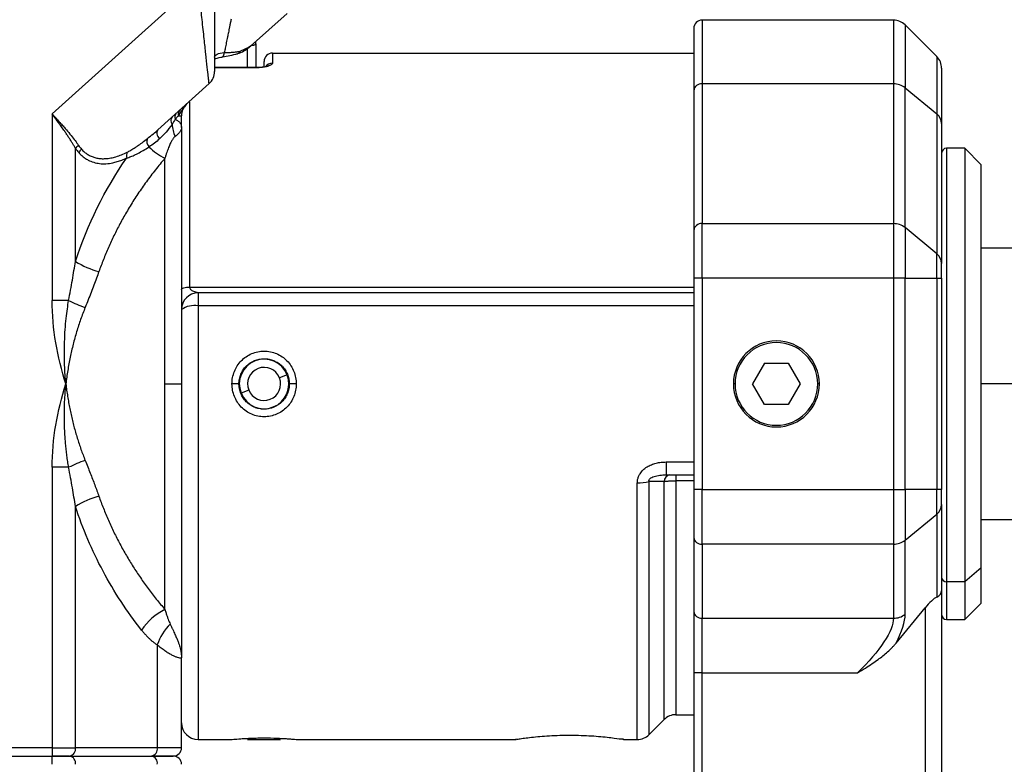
# Model space of a CAD drawing. Header units: millimetres. Extents: x 25 to 1092, y 25 to 838.
# Tile 44 of 60: x 538 to 618, y 413 to 473. Entities that reach past the tile are written whole.
import ezdxf

# ---------------------------------------------------------------- set-up
doc = ezdxf.new("R2010")
doc.units = ezdxf.units.MM
doc.header["$LTSCALE"] = 4

msp = doc.modelspace()

# ---------------------------------------------------------------- linework, layer by layer
for p, q in [((552.562, 475.625), (540.791, 465.027)), ((556.809, 470.479), (559.748, 473.125)), ((608.676, 472.582), (593.228, 472.582)), ((593.228, 472.582), (593.228, 467.437)), ((608.676, 472.582), (608.676, 467.437)), ((612.171, 469.639), (609.619, 472.191)), ((609.619, 472.191), (609.619, 467.115)), ((555.959, 470.064), (556.706, 470.428)), ((556.809, 470.479), (556.424, 470.219)), ((556.706, 470.428), (556.809, 470.479)), ((556.809, 470.479), (556.709, 470.394)), ((556.714, 470.397), (556.765, 470.441)), ((557.228, 470.677), (557.228, 470.856)), ((557.228, 470.677), (557.228, 468.759)), ((554.51, 469.606), (554.549, 469.62)), ((556.562, 468.759), (556.562, 470.292)), ((558.562, 469.915), (558.562, 469.112)), ((558.562, 469.915), (592.562, 469.915)), ((612.171, 469.639), (612.171, 465.011)), ((557.228, 468.759), (553.895, 468.759)), ((557.228, 468.73), (557.228, 468.759)), ((557.228, 468.73), (553.895, 468.73)), ((549.329, 463.744), (553.454, 467.458)), ((593.228, 467.437), (593.228, 456.171)), ((608.676, 467.437), (593.228, 467.437)), ((608.676, 467.437), (608.676, 456.171)), ((592.562, 466.888), (592.562, 455.621)), ((609.619, 455.849), (609.619, 467.115)), ((609.619, 467.115), (612.171, 465.011)), ((551.895, 451.053), (551.895, 465.985)), ((540.791, 465.027), (540.791, 449.973)), ((550.965, 464.86), (551.228, 464.86)), ((551.228, 463.912), (551.228, 464.86)), ((612.171, 465.011), (612.171, 453.744)), ((612.562, 464.233), (612.562, 452.967)), ((542.676, 453.125), (542.676, 462.229)), ((614.428, 462.249), (612.962, 462.249)), ((612.962, 462.249), (612.962, 427.305)), ((615.762, 460.915), (614.428, 462.249)), ((614.428, 462.249), (614.428, 427.305)), ((549.895, 443.249), (549.895, 461.438)), ((615.762, 428.424), (615.762, 460.915)), ((593.228, 451.773), (593.228, 456.171)), ((593.228, 456.171), (608.676, 456.171)), ((608.676, 456.171), (608.676, 451.773)), ((609.619, 455.849), (609.619, 451.773)), ((612.171, 453.744), (609.619, 455.849)), ((612.171, 451.773), (612.171, 453.744)), ((620.396, 454.182), (615.762, 454.182)), ((593.228, 451.773), (592.562, 451.773)), ((592.562, 451.773), (592.562, 434.724)), ((593.228, 451.773), (593.228, 434.724)), ((608.676, 451.773), (593.228, 451.773)), ((608.676, 451.773), (608.676, 434.724)), ((609.619, 451.773), (608.676, 451.773)), ((609.619, 434.724), (609.619, 451.773)), ((609.619, 451.773), (612.171, 451.773)), ((612.171, 451.773), (612.171, 434.724)), ((612.171, 451.773), (612.562, 451.773)), ((612.562, 451.773), (612.562, 434.724)), ((551.895, 451.053), (592.562, 451.053)), ((552.562, 450.582), (552.562, 449.541)), ((592.562, 450.582), (552.562, 450.582)), ((542.124, 449.973), (540.791, 449.973)), ((552.562, 449.541), (552.562, 414.582)), ((592.562, 449.541), (552.562, 449.541)), ((598.266, 444.915), (597.304, 443.249)), ((598.266, 444.915), (600.191, 444.915)), ((600.191, 444.915), (601.153, 443.249)), ((559.755, 443.984), (559.135, 443.739)), ((549.895, 425.059), (549.895, 443.249)), ((549.895, 443.249), (551.228, 443.249)), ((555.862, 443.249), (555.303, 443.249)), ((556.655, 442.758), (556.035, 442.513)), ((559.928, 443.249), (559.814, 442.577)), ((560.487, 443.246), (559.928, 443.246)), ((595.895, 443.249), (595.762, 443.249)), ((598.266, 441.582), (597.304, 443.249)), ((601.153, 443.249), (600.191, 441.582)), ((602.695, 443.249), (602.562, 443.249)), ((620.396, 443.249), (615.762, 443.249)), ((600.191, 441.582), (598.266, 441.582)), ((540.791, 436.525), (540.791, 413.915)), ((542.124, 436.525), (540.791, 436.525)), ((590.33, 436.956), (590.33, 435.915)), ((590.33, 436.956), (592.562, 436.956)), ((590.171, 435.386), (588.952, 435.38)), ((588.952, 414.972), (588.952, 435.38)), ((590.171, 416.191), (590.171, 435.386)), ((590.33, 435.915), (592.562, 435.915)), ((591.114, 435.915), (591.114, 435.444)), ((591.114, 435.444), (591.114, 416.582)), ((592.562, 435.444), (591.114, 435.444)), ((588.009, 414.582), (588.009, 435.271)), ((593.228, 434.724), (592.562, 434.724)), ((593.228, 430.326), (593.228, 434.724)), ((593.228, 434.724), (608.676, 434.724)), ((608.676, 434.724), (608.676, 430.326)), ((608.676, 434.724), (609.619, 434.724)), ((609.619, 434.724), (609.619, 430.648)), ((612.171, 434.724), (609.619, 434.724)), ((612.171, 432.753), (612.171, 434.724)), ((612.562, 434.724), (612.171, 434.724)), ((542.676, 413.915), (542.676, 433.373)), ((612.562, 433.53), (612.562, 426.566)), ((609.619, 430.648), (612.171, 432.753)), ((612.171, 432.753), (612.171, 426.069)), ((615.762, 432.315), (620.396, 432.315)), ((592.562, 430.876), (592.562, 424.907)), ((609.619, 424.68), (609.619, 430.648)), ((608.676, 430.326), (593.228, 430.326)), ((593.228, 430.326), (593.228, 424.358)), ((608.676, 430.326), (608.676, 424.358)), ((615.762, 428.424), (614.428, 427.305)), ((615.762, 425.582), (615.762, 428.424)), ((614.428, 427.305), (612.962, 427.305)), ((612.962, 427.305), (612.962, 424.249)), ((614.428, 427.305), (614.428, 424.249)), ((612.562, 426.566), (612.562, 407.915)), ((608.882, 422.349), (611.228, 425.194)), ((611.228, 425.194), (611.228, 407.915)), ((614.428, 424.249), (615.762, 425.582)), ((593.228, 424.358), (608.676, 424.358)), ((593.228, 419.96), (593.228, 424.358)), ((612.962, 424.249), (614.428, 424.249)), ((549.276, 422.21), (549.276, 413.915)), ((551.228, 413.915), (551.228, 421.184)), ((593.228, 419.96), (592.562, 419.96)), ((592.562, 419.96), (592.562, 403.915)), ((593.228, 419.96), (605.781, 419.96)), ((593.228, 403.915), (593.228, 419.96)), ((591.114, 416.582), (592.562, 416.582)), ((588.952, 414.972), (590.171, 416.191)), ((552.562, 414.582), (555.259, 414.582)), ((556.562, 414.582), (559.228, 414.582)), ((560.532, 414.582), (578.242, 414.582)), ((586.843, 414.6), (586.881, 414.595)), ((586.881, 414.582), (588.009, 414.582)), ((517.228, 413.249), (540.791, 413.249)), ((540.791, 413.915), (517.895, 413.915)), ((517.895, 413.249), (540.791, 413.249)), ((540.791, 413.915), (540.791, 413.249)), ((540.791, 413.915), (542.676, 413.915)), ((540.791, 412.582), (540.791, 413.249)), ((542.205, 413.249), (548.804, 413.249)), ((549.276, 413.915), (542.676, 413.915)), ((551.228, 413.915), (549.276, 413.915))]:
    msp.add_line(p, q)
at = {"flags": 128}
for points in [[(555.731, 469.868), (555.734, 469.869), (555.767, 469.879)], [(549.329, 463.744), (549.28, 463.684), (549.249, 463.608), (549.237, 463.519), (549.244, 463.421), (549.271, 463.316), (549.315, 463.209), (549.376, 463.104), (549.451, 463.003)], [(551.228, 450.858), (551.241, 450.896), (551.279, 450.933), (551.341, 450.967), (551.424, 450.996), (551.525, 451.021), (551.64, 451.039), (551.765, 451.05), (551.895, 451.053)], [(578.281, 414.6), (578.357, 414.608), (578.407, 414.621)]]:
    msp.add_lwpolyline(points, dxfattribs=at)
for centre, radius, start, end in [((593.228, 471.915), 0.667, 90, 180), ((608.676, 471.249), 1.333, 45, 90), ((554.272, 469.927), 0.414, 312.00849, 5.03136), ((555.631, 470.212), 0.36, 292.31846, 335.74322), ((558.562, 469.249), 0.667, 90, 180), ((611.228, 468.696), 1.333, 0, 45), ((558.558, 468.442), 0.67, 89.64719, 145.94229), ((552.562, 468.449), 1.333, 312, 0), ((593.175, 466.823), 0.617, 85.03898, 173.98031), ((608.695, 465.95), 1.487, 51.57262, 90.71028), ((550.874, 464.463), 0.505, 140.4919, 215.53421), ((551.15, 464.758), 0.467, 136.68237, 202.07487), ((551.489, 464.968), 0.536, 133.6937, 191.63459), ((611.548, 464.211), 1.014, 1.26355, 52.07802), ((553.744, 464.474), 3.295, 185.30558, 202.84535), ((543.607, 461.54), 1.159, 126.06058, 143.47258), ((549.054, 462.788), 0.62, 156.52696, 223.84993), ((543.886, 461.357), 1.091, 131.61481, 150.3303), ((547.425, 461.643), 0.644, 152.78964, 195.98077), ((552.071, 465.848), 4.918, 225.20907, 243.7333), ((612.962, 461.849), 0.4, 90, 180), ((593.175, 455.556), 0.617, 85.03898, 173.98031), ((608.695, 454.684), 1.487, 51.57262, 90.71028), ((611.548, 452.944), 1.014, 1.26355, 52.07802), ((546.576, 459.487), 7.462, 238.49715, 254.34428), ((552.562, 449.249), 1.333, 90, 180), ((547.589, 461.109), 12.405, 243.86218, 250.54559), ((552.244, 447.803), 1.767, 79.65476, 125.10675), ((599.228, 443.249), 3.467, 0, 180), ((599.228, 443.249), 3.333, 0, 180), ((557.895, 443.249), 2, 21.57126, 201.57126), ((557.895, 443.249), 1.333, 21.57126, 201.57126), ((557.895, 443.249), 2, 201.57126, 21.57126), ((557.895, 443.249), 1.333, 201.57126, 21.57126), ((557.895, 443.249), 2.033, 359.93766, 0), ((599.228, 443.249), 3.467, 180, 0), ((599.228, 443.249), 3.333, 180, 0), ((547.589, 425.388), 12.405, 109.45441, 116.13782), ((588.063, 438.954), 3.683, 269.17313, 283.97771), ((590.723, 435.369), 0.552, 98.37743, 178.2849), ((546.576, 427.01), 7.462, 105.65572, 121.50285), ((611.548, 433.553), 1.014, 307.92198, 358.73645), ((593.175, 430.941), 0.617, 186.01969, 274.96102), ((608.695, 431.813), 1.487, 269.28972, 308.42738), ((612.932, 427.676), 0.372, 185.43706, 274.56041), ((551.98, 420.779), 4.76, 115.97578, 146.52333), ((593.175, 424.972), 0.617, 186.01969, 274.96102), ((608.695, 425.845), 1.487, 269.28972, 308.42738), ((612.962, 424.649), 0.4, 180, 270), ((553.113, 420.984), 4.028, 133.94642, 162.27532), ((591.114, 415.249), 1.333, 90, 135), ((552.562, 415.915), 1.333, 180, 270), ((588.009, 415.915), 1.333, 270, 315), ((542.087, 413.832), 0.595, 281.42175, 8.04947), ((542.087, 412.665), 0.595, 351.95053, 78.57825), ((548.687, 413.832), 0.595, 281.42175, 8.04947), ((548.687, 412.665), 0.595, 351.95053, 78.57825), ((550.562, 413.915), 0.667, 270, 0), ((550.562, 412.582), 0.667, 360, 90)]:
    msp.add_arc(centre, radius, start, end)
for centre, major_axis, ratio, start_param, end_param in [((611.228, 424.279), (1.254, 1.832), 0.247529, 0.438453, 1.223851), ((611.228, 426.566), (1.333, 0), 0.526682, 5.497787, 6.283185)]:
    msp.add_ellipse(centre, major_axis=major_axis, ratio=ratio, start_param=start_param, end_param=end_param)
for points, knots in [([(553.454, 467.458), (553.454, 467.459), (553.453, 467.462), (553.451, 467.484), (553.447, 467.519), (553.442, 467.569), (553.435, 467.632), (553.427, 467.71), (553.416, 467.803), (553.405, 467.909), (553.375, 468.182), (553.312, 468.764), (553.197, 469.806), (553.056, 471.111), (552.924, 472.311), (552.81, 473.354), (552.732, 474.069), (552.648, 474.838), (552.594, 475.335), (552.562, 475.625)], [0, 0, 0, 0, 0.023593, 0.047271, 0.071056, 0.094967, 0.119026, 0.143253, 0.167668, 0.192289, 0.217135, 0.336665, 0.466946, 0.59292, 0.737656, 0.800693, 0.871879, 0.925209, 1, 1, 1, 1]), ([(553.895, 475.625), (553.895, 474.686), (553.895, 473.747), (553.895, 472.011), (553.895, 471.215), (553.895, 469.886), (553.895, 469.355), (553.895, 468.636), (553.895, 468.449), (553.895, 468.449)], [0, 0, 0, 0, 0.25, 0.25, 0.5, 0.5, 0.75, 0.75, 1, 1, 1, 1]), ([(555.228, 472.644), (555.208, 472.542), (555.168, 472.347), (555.112, 472.069), (555.061, 471.819), (555.016, 471.597), (554.976, 471.403), (554.919, 471.123), (554.847, 470.766), (554.761, 470.343), (554.709, 470.085), (554.684, 469.963)], [0, 0, 0, 0, 0.11108, 0.212208, 0.303386, 0.384614, 0.455893, 0.517225, 0.694576, 0.855457, 1, 1, 1, 1]), ([(555.767, 469.879), (555.938, 469.943), (556.276, 470.069), (556.558, 470.279), (556.697, 470.383)], [0, 0, 0, 0, 0.504292, 1, 1, 1, 1]), ([(556.685, 470.374), (556.693, 470.38), (556.708, 470.392), (556.731, 470.411), (556.742, 470.421)], [0, 0, 0, 0, 0.505877, 1, 1, 1, 1]), ([(556.883, 470.545), (556.913, 470.549), (557.009, 470.56), (557.128, 470.594), (557.215, 470.636), (557.224, 470.665), (557.228, 470.677)], [0, 0, 0, 0, 0.138167, 0.447892, 0.765872, 1, 1, 1, 1]), ([(553.895, 469.596), (553.895, 469.69), (553.972, 469.773), (554.249, 469.898), (554.45, 469.94), (554.684, 469.963)], [0, 0, 0, 0, 0.5, 0.5, 1, 1, 1, 1]), ([(553.938, 469.504), (553.94, 469.497), (553.95, 469.467), (554.067, 469.516), (554.275, 469.565), (554.429, 469.592), (554.509, 469.606)], [0, 0, 0, 0, 0.110145, 0.507427, 0.740778, 1, 1, 1, 1]), ([(554.549, 469.62), (554.747, 469.652), (555.189, 469.723), (555.562, 469.824), (555.768, 469.879)], [0, 0, 0, 0, 0.450689, 1, 1, 1, 1]), ([(554.684, 469.963), (554.754, 469.964), (554.892, 469.967), (555.087, 469.974), (555.267, 469.984), (555.433, 469.997), (555.584, 470.011), (555.722, 470.028), (555.846, 470.045), (555.922, 470.058), (555.959, 470.064)], [0, 0, 0, 0, 0.148266, 0.289833, 0.42472, 0.552954, 0.674562, 0.789578, 0.898041, 1, 1, 1, 1]), ([(558.562, 469.112), (558.561, 469.101), (558.558, 469.079), (558.539, 469.045), (558.509, 469.012), (558.453, 468.967), (558.354, 468.912), (558.191, 468.852), (557.99, 468.801), (557.756, 468.761), (557.499, 468.734), (557.318, 468.731), (557.228, 468.73)], [0, 0, 0, 0, 0.062884, 0.125204, 0.187479, 0.250229, 0.375735, 0.500037, 0.625652, 0.749628, 0.87513, 1, 1, 1, 1]), ([(557.925, 468.792), (557.909, 468.794), (557.87, 468.796), (557.736, 468.781), (557.519, 468.762), (557.329, 468.76), (557.228, 468.758)], [0, 0, 0, 0, 0.164191, 0.409445, 0.686554, 1, 1, 1, 1]), ([(557.895, 468.787), (557.895, 468.885), (557.895, 469.199), (557.895, 469.228), (557.895, 469.249)], [0, 0, 0, 0, 0.3111446, 1, 1, 1, 1]), ([(612.562, 468.696), (612.562, 468.695), (612.562, 468.693), (612.562, 468.673), (612.562, 468.643), (612.562, 468.599), (612.562, 468.543), (612.562, 468.475), (612.562, 468.328), (612.562, 468.044), (612.562, 467.53), (612.562, 466.882), (612.562, 466.24), (612.562, 465.671), (612.562, 465.221), (612.562, 464.745), (612.562, 464.404), (612.562, 464.233)], [0, 0, 0, 0, 0.036795, 0.073549, 0.110279, 0.147005, 0.183743, 0.220512, 0.25733, 0.384422, 0.511561, 0.635717, 0.759919, 0.81997, 0.879948, 0.939932, 1, 1, 1, 1]), ([(551.589, 465.749), (551.506, 465.651), (551.328, 465.44), (551.092, 465.063), (550.965, 464.86)], [0, 0, 0, 0, 0.462693, 1, 1, 1, 1]), ([(551.67, 465.851), (551.531, 465.727), (551.419, 465.573), (551.268, 465.233), (551.228, 465.047), (551.228, 464.86)], [0, 0, 0, 0, 0.5, 0.5, 1, 1, 1, 1]), ([(540.791, 465.027), (540.854, 464.957), (540.977, 464.822), (541.154, 464.627), (541.318, 464.445), (541.469, 464.278), (541.607, 464.124), (541.731, 463.983), (541.841, 463.857), (542.042, 463.624), (542.318, 463.293), (542.648, 462.872), (542.835, 462.605), (542.925, 462.476)], [0, 0, 0, 0, 0.081133, 0.157003, 0.227609, 0.292952, 0.353033, 0.407852, 0.457411, 0.50171, 0.680821, 0.846862, 1, 1, 1, 1]), ([(542.676, 462.229), (542.637, 462.299), (542.557, 462.441), (542.427, 462.659), (542.286, 462.885), (542.135, 463.121), (541.973, 463.365), (541.777, 463.652), (541.524, 464.015), (541.186, 464.485), (540.931, 464.835), (540.791, 465.027)], [0, 0, 0, 0, 0.075986, 0.154819, 0.236501, 0.321033, 0.408417, 0.498653, 0.628794, 0.795913, 1, 1, 1, 1]), ([(550.965, 464.86), (550.941, 464.833), (550.892, 464.779), (550.809, 464.686), (550.749, 464.617), (550.718, 464.582)], [0, 0, 0, 0, 0.321072, 0.654195, 1, 1, 1, 1]), ([(550.463, 464.17), (550.291, 463.938), (550.144, 463.738), (549.819, 463.36), (549.643, 463.182), (549.451, 463.003)], [0, 0, 0, 0, 0.5, 0.5, 1, 1, 1, 1]), ([(550.718, 464.582), (550.749, 464.57), (550.812, 464.545), (550.896, 464.496), (550.975, 464.44), (551.045, 464.375), (551.113, 464.295), (551.173, 464.191), (551.219, 464.061), (551.225, 463.963), (551.228, 463.912)], [0, 0, 0, 0, 0.091293, 0.186713, 0.286408, 0.39051, 0.499133, 0.645271, 0.81219, 1, 1, 1, 1]), ([(548.485, 463.034), (548.646, 463.164), (548.937, 463.397), (549.208, 463.637), (549.329, 463.744)], [0, 0, 0, 0, 0.553868, 1, 1, 1, 1]), ([(550.708, 463.195), (550.688, 463.178), (550.646, 463.142), (550.585, 463.072), (550.522, 462.987), (550.458, 462.885), (550.391, 462.766), (550.323, 462.629), (550.254, 462.476), (550.183, 462.304), (550.111, 462.115), (550.039, 461.907), (549.966, 461.68), (549.919, 461.521), (549.895, 461.438)], [0, 0, 0, 0, 0.04905, 0.103917, 0.164806, 0.231871, 0.305226, 0.384958, 0.471132, 0.5638, 0.662997, 0.768752, 0.881083, 1, 1, 1, 1]), ([(551.228, 463.912), (551.227, 463.888), (551.225, 463.842), (551.209, 463.774), (551.183, 463.707), (551.15, 463.643), (551.095, 463.56), (551.008, 463.456), (550.876, 463.33), (550.763, 463.239), (550.708, 463.195)], [0, 0, 0, 0, 0.1096907, 0.2146063, 0.3147019, 0.4099348, 0.500266, 0.6757814, 0.8423744, 1, 1, 1, 1]), ([(542.925, 462.476), (542.963, 462.423), (543.038, 462.316), (543.12, 462.22), (543.162, 462.173)], [0, 0, 0, 0, 0.501002, 1, 1, 1, 1]), ([(546.852, 461.937), (546.898, 461.961), (546.995, 462.011), (547.147, 462.098), (547.312, 462.197), (547.49, 462.31), (547.736, 462.475), (548.072, 462.713), (548.339, 462.921), (548.485, 463.034)], [0, 0, 0, 0, 0.084874, 0.177244, 0.277207, 0.384838, 0.500198, 0.726304, 1, 1, 1, 1]), ([(542.676, 462.229), (542.718, 462.171), (542.802, 462.054), (542.893, 461.95), (542.938, 461.897)], [0, 0, 0, 0, 0.50075, 1, 1, 1, 1]), ([(542.938, 461.897), (542.977, 461.856), (543.053, 461.774), (543.174, 461.661), (543.299, 461.556), (543.429, 461.46), (543.562, 461.374), (543.797, 461.241), (544.15, 461.098), (544.633, 461.002), (545.147, 460.991), (545.621, 461.057), (546.048, 461.166), (546.426, 461.295), (546.677, 461.408), (546.805, 461.465)], [0, 0, 0, 0, 0.03574, 0.071503, 0.107388, 0.143494, 0.179917, 0.216752, 0.331273, 0.451296, 0.577792, 0.711904, 0.804386, 0.900308, 1, 1, 1, 1]), ([(543.162, 462.173), (543.2, 462.132), (543.276, 462.051), (543.398, 461.941), (543.525, 461.841), (543.658, 461.751), (543.797, 461.671), (543.941, 461.601), (544.091, 461.542), (544.246, 461.493), (544.406, 461.455), (544.571, 461.428), (544.808, 461.405), (545.125, 461.407), (545.527, 461.46), (545.951, 461.565), (546.398, 461.721), (546.697, 461.864), (546.852, 461.937)], [0, 0, 0, 0, 0.037928, 0.076035, 0.11443, 0.153221, 0.192513, 0.232406, 0.272996, 0.314375, 0.356629, 0.399838, 0.444079, 0.541611, 0.645523, 0.756303, 0.874351, 1, 1, 1, 1]), ([(546.805, 461.465), (546.859, 461.481), (546.969, 461.514), (547.14, 461.576), (547.322, 461.65), (547.512, 461.735), (547.79, 461.871), (548.159, 462.072), (548.455, 462.261), (548.607, 462.358)], [0, 0, 0, 0, 0.0907889, 0.18607, 0.28599, 0.3906888, 0.5003011, 0.742823, 1, 1, 1, 1]), ([(549.895, 461.438), (549.764, 461.284), (549.502, 460.977), (549.121, 460.506), (548.752, 460.031), (548.394, 459.55), (548.048, 459.066), (547.715, 458.578), (547.393, 458.086), (547.083, 457.59), (546.701, 456.951), (546.26, 456.162), (545.775, 455.213), (545.331, 454.254), (544.923, 453.287), (544.681, 452.628), (544.562, 452.302)], [0, 0, 0, 0, 0.060309, 0.119882, 0.17873, 0.236861, 0.294286, 0.351014, 0.407056, 0.462422, 0.517125, 0.617233, 0.71549, 0.811978, 0.906783, 1, 1, 1, 1]), ([(542.124, 449.973), (542.176, 450.253), (542.277, 450.802), (542.42, 451.608), (542.554, 452.378), (542.636, 452.88), (542.676, 453.125)], [0, 0, 0, 0, 0.266651, 0.522199, 0.766648, 1, 1, 1, 1]), ([(544.562, 452.302), (544.498, 452.122), (544.367, 451.758), (544.159, 451.2), (543.938, 450.622), (543.704, 450.024), (543.54, 449.618), (543.457, 449.412)], [0, 0, 0, 0, 0.186742, 0.38009, 0.580067, 0.786697, 1, 1, 1, 1]), ([(552.562, 450.582), (552.561, 450.582), (552.558, 450.583), (552.537, 450.591), (552.504, 450.603), (552.453, 450.618), (552.357, 450.643), (552.229, 450.684), (552.086, 450.748), (551.979, 450.834), (551.909, 450.935), (551.899, 451.015), (551.895, 451.053)], [0, 0, 0, 0, 0.052886, 0.105351, 0.160071, 0.21942, 0.301491, 0.469985, 0.634943, 0.773734, 0.892303, 1, 1, 1, 1]), ([(541.895, 443.249), (541.88, 443.432), (541.844, 443.864), (541.803, 444.612), (541.776, 445.555), (541.785, 446.585), (541.835, 447.599), (541.915, 448.494), (542.01, 449.272), (542.088, 449.751), (542.124, 449.973)], [0, 0, 0, 0, 0.081602, 0.192722, 0.33254, 0.500175, 0.650588, 0.783694, 0.900029, 1, 1, 1, 1]), ([(543.457, 449.412), (543.394, 449.253), (543.267, 448.935), (543.09, 448.449), (542.924, 447.958), (542.767, 447.459), (542.621, 446.954), (542.486, 446.443), (542.361, 445.925), (542.247, 445.401), (542.143, 444.872), (542.049, 444.336), (541.965, 443.794), (541.919, 443.431), (541.895, 443.249)], [0, 0, 0, 0, 0.0814481, 0.1631085, 0.2450214, 0.3272266, 0.4097634, 0.4926706, 0.5759866, 0.6597493, 0.7439957, 0.8287625, 0.9140855, 1, 1, 1, 1]), ([(551.228, 449.249), (551.228, 448.259), (551.228, 446.278), (551.228, 443.226), (551.228, 440.152), (551.228, 437.091), (551.228, 434.11), (551.228, 431.27), (551.228, 428.604), (551.228, 426.136), (551.228, 423.894), (551.228, 422.285), (551.228, 421.525), (551.228, 421.338)], [0, 0, 0, 0, 0.095903, 0.191795, 0.290169, 0.388521, 0.486895, 0.585247, 0.681155, 0.777042, 0.87295, 0.968837, 1, 1, 1, 1]), ([(555.303, 443.249), (555.303, 443.422), (555.319, 443.592), (555.384, 443.928), (555.433, 444.095), (555.561, 444.414), (555.639, 444.565), (555.825, 444.853), (555.933, 444.989), (556.171, 445.235), (556.301, 445.345), (556.584, 445.541), (556.736, 445.625), (557.207, 445.827), (557.552, 445.898), (558.065, 445.898), (558.238, 445.881), (558.575, 445.811), (558.738, 445.76), (559.054, 445.625), (559.206, 445.541), (559.487, 445.347), (559.618, 445.236), (559.858, 444.987), (559.965, 444.853), (560.15, 444.566), (560.23, 444.412), (560.422, 443.934), (560.488, 443.592), (560.487, 443.246)], [0, 0, 0, 0, 0.0625, 0.0625, 0.125, 0.125, 0.1875, 0.1875, 0.25, 0.25, 0.3125, 0.3125, 0.375, 0.375, 0.5, 0.5, 0.5625, 0.5625, 0.625, 0.625, 0.6875, 0.6875, 0.75, 0.75, 0.8125, 0.8125, 0.875, 0.875, 1, 1, 1, 1]), ([(555.862, 443.249), (555.862, 443.383), (555.875, 443.515), (555.927, 443.775), (555.966, 443.904), (556.068, 444.151), (556.13, 444.267), (556.278, 444.488), (556.364, 444.593), (556.645, 444.874), (556.871, 445.025), (557.36, 445.228), (557.628, 445.282), (558.026, 445.282), (558.161, 445.269), (558.422, 445.217), (558.549, 445.179), (558.795, 445.077), (558.914, 445.013), (559.134, 444.866), (559.237, 444.782), (559.427, 444.593), (559.511, 444.49), (559.658, 444.27), (559.722, 444.151), (559.875, 443.782), (559.928, 443.517), (559.928, 443.249)], [0, 0, 0, 0, 0.0625, 0.0625, 0.125, 0.125, 0.1875, 0.1875, 0.25, 0.25, 0.375, 0.375, 0.5, 0.5, 0.5625, 0.5625, 0.625, 0.625, 0.6875, 0.6875, 0.75, 0.75, 0.8125, 0.8125, 0.875, 0.875, 1, 1, 1, 1]), ([(540.791, 436.525), (540.791, 437.661), (540.894, 438.808), (541.274, 441.052), (541.551, 442.157), (541.895, 443.249)], [0, 0, 0, 0, 0.5, 0.5, 1, 1, 1, 1]), ([(542.124, 436.525), (542.098, 436.68), (542.046, 436.992), (541.981, 437.464), (541.925, 437.939), (541.878, 438.419), (541.84, 438.901), (541.811, 439.385), (541.784, 440.053), (541.775, 440.934), (541.805, 442.061), (541.864, 442.842), (541.895, 443.249)], [0, 0, 0, 0, 0.07027, 0.141011, 0.212154, 0.283635, 0.35539, 0.427362, 0.499497, 0.652475, 0.819071, 1, 1, 1, 1]), ([(541.895, 443.249), (541.917, 443.08), (541.96, 442.744), (542.036, 442.244), (542.12, 441.749), (542.214, 441.258), (542.316, 440.773), (542.427, 440.292), (542.548, 439.817), (542.677, 439.348), (542.815, 438.884), (542.961, 438.425), (543.117, 437.973), (543.281, 437.525), (543.398, 437.232), (543.457, 437.085)], [0, 0, 0, 0, 0.079326, 0.158147, 0.236489, 0.31438, 0.39185, 0.468927, 0.54564, 0.622021, 0.698099, 0.773904, 0.849469, 0.924823, 1, 1, 1, 1]), ([(560.487, 443.246), (560.487, 443.073), (560.471, 442.902), (560.406, 442.567), (560.357, 442.4), (560.228, 442.082), (560.15, 441.93), (559.964, 441.643), (559.856, 441.507), (559.618, 441.261), (559.488, 441.151), (559.205, 440.956), (559.053, 440.872), (558.583, 440.671), (558.238, 440.599), (557.726, 440.599), (557.552, 440.617), (557.216, 440.686), (557.053, 440.737), (556.737, 440.872), (556.585, 440.956), (556.304, 441.15), (556.173, 441.26), (555.933, 441.508), (555.827, 441.642), (555.641, 441.929), (555.561, 442.083), (555.433, 442.402), (555.385, 442.565), (555.32, 442.902), (555.303, 443.075), (555.303, 443.249)], [0, 0, 0, 0, 0.0625, 0.0625, 0.125, 0.125, 0.1875, 0.1875, 0.25, 0.25, 0.3125, 0.3125, 0.375, 0.375, 0.5, 0.5, 0.5625, 0.5625, 0.625, 0.625, 0.6875, 0.6875, 0.75, 0.75, 0.8125, 0.8125, 0.875, 0.875, 0.9375, 0.9375, 1, 1, 1, 1]), ([(559.928, 443.246), (559.928, 443.112), (559.915, 442.98), (559.863, 442.72), (559.824, 442.591), (559.721, 442.345), (559.659, 442.228), (559.511, 442.008), (559.425, 441.903), (559.144, 441.622), (558.918, 441.471), (558.428, 441.269), (558.161, 441.215), (557.763, 441.215), (557.628, 441.228), (557.367, 441.28), (557.241, 441.319), (556.994, 441.421), (556.875, 441.484), (556.655, 441.631), (556.553, 441.715), (556.363, 441.905), (556.279, 442.008), (556.132, 442.227), (556.068, 442.346), (555.915, 442.715), (555.862, 442.98), (555.862, 443.249)], [0, 0, 0, 0, 0.0625, 0.0625, 0.125, 0.125, 0.1875, 0.1875, 0.25, 0.25, 0.375, 0.375, 0.5, 0.5, 0.5625, 0.5625, 0.625, 0.625, 0.6875, 0.6875, 0.75, 0.75, 0.8125, 0.8125, 0.875, 0.875, 1, 1, 1, 1]), ([(543.457, 437.085), (543.527, 436.913), (543.664, 436.573), (543.862, 436.07), (544.051, 435.582), (544.23, 435.107), (544.401, 434.647), (544.509, 434.344), (544.562, 434.196)], [0, 0, 0, 0, 0.178216, 0.351796, 0.520752, 0.685095, 0.84484, 1, 1, 1, 1]), ([(542.676, 433.373), (542.636, 433.617), (542.554, 434.119), (542.42, 434.889), (542.277, 435.695), (542.176, 436.244), (542.124, 436.525)], [0, 0, 0, 0, 0.233352, 0.477801, 0.733349, 1, 1, 1, 1]), ([(588.009, 435.271), (588.011, 435.315), (588.013, 435.402), (588.031, 435.53), (588.061, 435.656), (588.104, 435.778), (588.158, 435.898), (588.265, 436.085), (588.463, 436.325), (588.78, 436.565), (589.142, 436.748), (589.524, 436.869), (589.925, 436.943), (590.194, 436.952), (590.33, 436.956)], [0, 0, 0, 0, 0.042391, 0.084062, 0.125363, 0.166656, 0.2083, 0.250648, 0.372098, 0.500727, 0.621973, 0.749993, 0.872923, 1, 1, 1, 1]), ([(588.952, 435.38), (588.927, 435.465), (588.958, 435.549), (589.111, 435.692), (589.231, 435.75), (589.508, 435.837), (589.663, 435.867), (589.991, 435.907), (590.159, 435.915), (590.33, 435.915)], [0, 0, 0, 0, 0.25, 0.25, 0.5, 0.5, 0.75, 0.75, 1, 1, 1, 1]), ([(590.171, 435.386), (590.205, 435.39), (590.271, 435.4), (590.382, 435.412), (590.497, 435.422), (590.618, 435.43), (590.74, 435.436), (590.865, 435.441), (590.99, 435.443), (591.073, 435.444), (591.114, 435.444)], [0, 0, 0, 0, 0.132236, 0.262362, 0.390399, 0.516367, 0.640289, 0.762187, 0.882082, 1, 1, 1, 1]), ([(544.562, 434.196), (544.621, 434.032), (544.739, 433.705), (544.927, 433.218), (545.125, 432.733), (545.332, 432.251), (545.55, 431.77), (545.777, 431.292), (546.014, 430.816), (546.261, 430.343), (546.518, 429.874), (546.87, 429.258), (547.33, 428.502), (547.913, 427.618), (548.536, 426.746), (549.196, 425.887), (549.66, 425.337), (549.895, 425.059)], [0, 0, 0, 0, 0.046417, 0.093221, 0.140421, 0.188031, 0.236062, 0.284524, 0.333429, 0.382786, 0.432607, 0.482901, 0.581836, 0.682952, 0.786313, 0.891977, 1, 1, 1, 1]), ([(548.009, 423.405), (546.835, 424.891), (545.793, 426.482), (544.006, 429.822), (543.261, 431.571), (542.676, 433.373)], [0, 0, 0, 0, 0.5, 0.5, 1, 1, 1, 1]), ([(549.895, 425.059), (549.923, 424.963), (549.978, 424.778), (550.063, 424.519), (550.148, 424.284), (550.231, 424.073), (550.289, 423.945), (550.317, 423.884)], [0, 0, 0, 0, 0.229065, 0.44355, 0.64349, 0.828944, 1, 1, 1, 1]), ([(608.676, 424.358), (608.676, 423.87), (608.41, 423.207), (607.406, 421.682), (606.67, 420.822), (605.781, 419.96)], [0, 0, 0, 0, 0.5, 0.5, 1, 1, 1, 1]), ([(550.317, 423.884), (550.354, 423.806), (550.426, 423.652), (550.527, 423.439), (550.619, 423.241), (550.702, 423.059), (550.777, 422.893), (550.843, 422.739), (550.901, 422.598), (550.952, 422.468), (551.035, 422.243), (551.132, 421.931), (551.213, 421.544), (551.223, 421.306), (551.228, 421.184)], [0, 0, 0, 0, 0.066451, 0.130175, 0.191169, 0.249432, 0.304968, 0.357784, 0.407887, 0.455288, 0.5, 0.661145, 0.827878, 1, 1, 1, 1]), ([(548.009, 423.405), (548.069, 423.332), (548.186, 423.187), (548.366, 422.984), (548.546, 422.797), (548.727, 422.626), (548.909, 422.471), (549.091, 422.331), (549.215, 422.25), (549.276, 422.21)], [0, 0, 0, 0, 0.154878, 0.305317, 0.451552, 0.593846, 0.732478, 0.867754, 1, 1, 1, 1]), ([(551.228, 421.184), (551.227, 421.178), (551.225, 421.166), (551.206, 421.153), (551.177, 421.146), (551.138, 421.144), (551.064, 421.15), (550.928, 421.18), (550.706, 421.261), (550.456, 421.379), (550.188, 421.529), (549.898, 421.718), (549.593, 421.94), (549.381, 422.12), (549.276, 422.21)], [0, 0, 0, 0, 0.0541423, 0.1063138, 0.1565301, 0.2048084, 0.2511683, 0.3789982, 0.5000724, 0.6036764, 0.7048731, 0.8042452, 0.9024081, 1, 1, 1, 1]), ([(605.781, 419.96), (605.994, 420.086), (606.394, 420.323), (606.947, 420.678), (607.55, 421.1), (608.085, 421.525), (608.498, 421.921), (608.723, 422.16), (608.829, 422.286), (608.882, 422.349)], [0, 0, 0, 0, 0.188653, 0.355007, 0.500823, 0.750047, 0.874638, 0.937171, 1, 1, 1, 1]), ([(578.38, 414.614), (578.497, 414.632), (578.775, 414.675), (579.913, 414.817), (581.239, 414.91), (582.393, 414.935), (583.267, 414.927), (584.112, 414.892), (585.147, 414.818), (586.256, 414.69), (586.647, 414.63), (586.843, 414.6)], [0, 0, 0, 0, 0.107364, 0.255939, 0.404317, 0.479062, 0.553385, 0.628238, 0.70262, 0.851273, 1, 1, 1, 1]), ([(555.259, 414.582), (555.259, 414.582), (555.325, 414.589), (555.587, 414.612), (555.779, 414.628), (556.145, 414.653), (556.277, 414.661), (556.563, 414.676), (556.718, 414.684), (557.038, 414.695), (557.204, 414.7), (557.546, 414.707), (557.722, 414.708), (558.242, 414.708), (558.593, 414.701), (559.072, 414.684), (559.227, 414.676), (559.514, 414.661), (559.646, 414.653), (559.889, 414.636), (559.999, 414.628), (560.188, 414.613), (560.269, 414.606), (560.465, 414.588), (560.532, 414.582), (560.532, 414.582)], [0, 0, 0, 0, 0.125, 0.125, 0.25, 0.25, 0.3125, 0.3125, 0.375, 0.375, 0.4375, 0.4375, 0.5, 0.5, 0.625, 0.625, 0.6875, 0.6875, 0.75, 0.75, 0.8125, 0.8125, 0.875, 0.875, 1, 1, 1, 1]), ([(578.242, 414.595), (578.192, 414.587), (578.138, 414.579), (578.226, 414.592), (578.231, 414.593)], [0, 0, 0, 0, 0.941921, 1, 1, 1, 1]), ([(586.906, 414.591), (586.906, 414.591), (586.914, 414.59), (586.827, 414.602), (586.744, 414.614)], [0, 0, 0, 0, 0.035465, 1, 1, 1, 1]), ([(540.791, 413.249), (540.843, 413.249), (540.948, 413.249), (541.104, 413.249), (541.257, 413.249), (541.409, 413.249), (541.589, 413.249), (541.793, 413.249), (542.013, 413.249), (542.141, 413.249), (542.205, 413.249)], [0, 0, 0, 0, 0.100573, 0.200247, 0.299644, 0.399391, 0.500109, 0.667123, 0.832785, 1, 1, 1, 1]), ([(548.804, 413.249), (548.872, 413.249), (549.008, 413.249), (549.198, 413.249), (549.378, 413.249), (549.604, 413.249), (549.859, 413.249), (550.114, 413.249), (550.315, 413.249), (550.442, 413.249), (550.515, 413.249), (550.555, 413.249), (550.559, 413.249), (550.562, 413.249)], [0, 0, 0, 0, 0.061948, 0.123768, 0.185607, 0.24761, 0.373735, 0.500009, 0.626134, 0.752408, 0.834964, 0.917378, 1, 1, 1, 1])]:
    msp.add_open_spline(points, degree=3, knots=knots)
for points in [[(592.562, 471.915), (592.562, 471.915), (592.562, 470.162), (592.562, 466.888)], [(550.718, 464.582), (550.628, 464.445), (550.544, 464.308), (550.463, 464.17)], [(551.228, 463.912), (551.228, 458.608), (551.228, 451.108), (551.228, 443.249)], [(549.451, 463.003), (549.203, 462.773), (548.917, 462.559), (548.607, 462.358)], [(542.676, 453.125), (543.637, 456.086), (545.033, 458.905), (546.805, 461.465)], [(592.562, 455.621), (592.562, 454.751), (592.562, 453.311), (592.562, 451.773)], [(612.562, 451.773), (612.562, 452.25), (612.562, 452.697), (612.562, 452.967)], [(541.895, 443.249), (541.206, 445.433), (540.791, 447.671), (540.791, 449.973)], [(551.228, 443.249), (551.228, 434.63), (551.228, 426.49), (551.228, 421.184)], [(592.562, 434.724), (592.562, 433.186), (592.562, 431.746), (592.562, 430.876)], [(612.562, 433.53), (612.562, 433.8), (612.562, 434.247), (612.562, 434.724)], [(592.562, 424.907), (592.562, 423.789), (592.562, 421.937), (592.562, 419.96)], [(608.882, 422.349), (609.364, 423.277), (609.619, 424.083), (609.619, 424.68)], [(542.205, 413.249), (541.83, 413.249), (541.321, 413.249), (540.791, 413.249)], [(550.562, 413.249), (550.562, 413.249), (549.93, 413.249), (548.804, 413.249)]]:
    msp.add_open_spline(points, degree=3)

doc.saveas('drawing.dxf')
